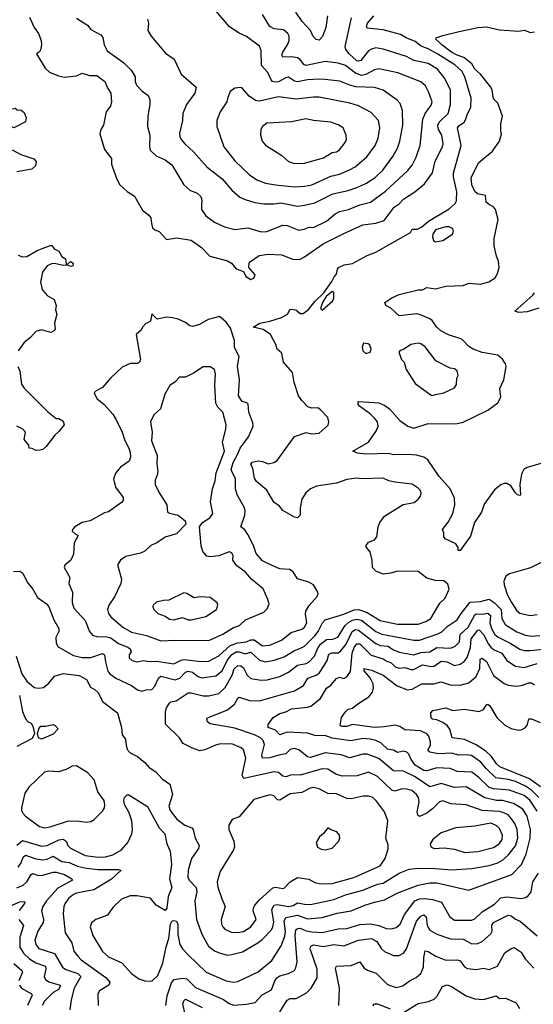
# Model space of a CAD drawing. Extents: x 1921360 to 2014538, y 768294 to 907744.
# Tile 190 of 256: x 1962325 to 1965858, y 822323 to 829089. Entities that reach past the tile are written whole.
import ezdxf

# ---------------------------------------------------------------- set-up
doc = ezdxf.new("R2010")
doc.units = 0

msp = doc.modelspace()

# ---------------------------------------------------------------- linework, layer by layer
at = {"layer": '0CON10XD'}
for points in [[(1964235, 827808.2), (1964285, 827814.1), (1964355, 827830.9), (1964478, 827892), (1964585, 827914.7), (1964644.3, 827935.7), (1964705, 827963.2), (1964769.1, 828005), (1964822.7, 828055), (1964891.5, 828148.5), (1964922.7, 828205), (1964938.8, 828255), (1964960.8, 828365), (1964958.8, 828465), (1964942.9, 828512.9), (1964921.4, 828535), (1964824.2, 828605), (1964765, 828623.9), (1964637.1, 828627.1), (1964595, 828638), (1964527.4, 828667.4), (1964422.9, 828677.1), (1964385, 828680.7), (1964305, 828675.3), (1964235, 828661.3), (1964215, 828665.4), (1964175, 828692.7), (1964155, 828688.8), (1964105, 828660.9), (1964085, 828658.4), (1964064.4, 828665), (1964053.8, 828675), (1964030.8, 828725), (1963988.6, 828775), (1963986.2, 828876.2), (1963975, 828905.8), (1963885, 828972.9), (1963835.6, 828995.6), (1963768.9, 829038.9), (1963649.8, 829179.8)], [(1962283.2, 825296.8), (1962325, 825299.2), (1962346.5, 825285), (1962375.4, 825225), (1962415.6, 825175), (1962447.4, 825117.4), (1962508.9, 825075), (1962524.6, 825055), (1962560.9, 824965), (1962594.5, 824905), (1962593.3, 824885), (1962573.4, 824843.4), (1962575.5, 824805), (1962589.2, 824779.2), (1962695, 824720.6), (1962755, 824706.8), (1962815, 824705.2), (1962895, 824734.5), (1962907.3, 824725), (1962916.1, 824676.1), (1962932.1, 824612.1), (1962944.3, 824595), (1962987.5, 824565), (1963095, 824514.4), (1963135, 824484.3), (1963165, 824475.6), (1963195, 824484.3), (1963235, 824485.7), (1963255, 824509.2), (1963279.1, 824565), (1963295, 824577.3), (1963395, 824551.9), (1963426.1, 824563.9), (1963465, 824606.6), (1963485, 824612), (1963513.5, 824605), (1963547.2, 824577.2), (1963575, 824567.1), (1963675, 824581.4), (1963716.9, 824615), (1963751.5, 824685), (1963784, 824726), (1963815, 824745.7), (1963835, 824746.1), (1963875, 824732.3), (1963915, 824743.9), (1963975, 824686.8), (1964015, 824676.6), (1964075, 824686.9), (1964145, 824710), (1964215, 824753.9), (1964251.8, 824768.2), (1964285, 824783.9), (1964355.8, 824855), (1964377.5, 824885), (1964406.7, 824945), (1964425, 824964.6), (1964554.1, 825004.1), (1964625, 825034.4), (1964655, 825036.1), (1964715.2, 825015.2), (1964805, 824959.7), (1964922.5, 824935), (1965065, 824935.3), (1965117.4, 824952.6), (1965152.5, 824975), (1965215, 825078.8), (1965251.2, 825115), (1965278, 825175), (1965270.5, 825210.5), (1965241.9, 825231.9), (1965185.5, 825235.5), (1965125, 825252.5), (1965065, 825296.9), (1964925, 825300), (1964875, 825285.5), (1964825, 825279.4), (1964775, 825300), (1964751.5, 825325), (1964748.6, 825375), (1964735, 825432.5), (1964708, 825465), (1964708, 825475), (1964725, 825498), (1964765, 825515.7), (1964781.9, 825535), (1964791.1, 825605), (1964801.4, 825635), (1964835, 825676.7), (1964962.4, 825757.6), (1965038.3, 825771.7), (1965066.4, 825793.6), (1965082.5, 825815), (1965087.1, 825835), (1965080, 825855), (1965065, 825870), (1965025, 825897.5), (1964905, 825910), (1964865, 825919.4), (1964825, 825937.7), (1964675, 825933.2), (1964645, 825938.2), (1964575, 825930), (1964505, 825903.8), (1964367.6, 825882.4), (1964324.4, 825865), (1964293, 825837), (1964265.9, 825794.1), (1964254.5, 825734.5), (1964253.8, 825685), (1964235, 825666.2), (1964215, 825670), (1964135, 825716.2), (1964112, 825745), (1964073.8, 825773.8), (1964024.2, 825855), (1963952.9, 825915), (1963939.3, 825939.3), (1963927.8, 826005), (1963916, 826035), (1963925, 826047.5), (1963965, 826057.9), (1963995, 826054.1), (1964035, 826038), (1964074.2, 826045), (1964095, 826060.6), (1964215, 826225.7), (1964295, 826251.4), (1964335, 826244.2), (1964385, 826247.5), (1964447.3, 826302.7), (1964452, 826325), (1964444, 826355), (1964395, 826408.6), (1964375, 826421.1), (1964335, 826419.2), (1964307.9, 826427.9), (1964265, 826471.4), (1964243.3, 826503.3), (1964212.3, 826595), (1964202.5, 826665), (1964138.8, 826735), (1964127.7, 826797.7), (1964095.9, 826825.9), (1964087.8, 826857.8), (1964050.6, 826925), (1963999.7, 826959.7), (1963930, 826975), (1963975.9, 827004.1), (1964045, 827016.2), (1964125, 827042), (1964167.5, 827065), (1964185, 827100), (1964225, 827094), (1964255, 827068.8), (1964275, 827070), (1964312.2, 827097.8), (1964357.5, 827155), (1964417.8, 827212.2), (1964470.9, 827289.1), (1964487, 827323), (1964505, 827340), (1964510, 827375), (1964517.5, 827385), (1964557.5, 827405), (1964615, 827414.2), (1964715, 827468), (1964775, 827491.2), (1964875, 827548), (1965013, 827627), (1965025, 827650), (1965061.7, 827648.3), (1965090, 827665), (1965136.2, 827705), (1965279.8, 827790.2), (1965319.1, 827825), (1965330, 827845), (1965331.8, 827905), (1965308.2, 828008.2), (1965308.1, 828035), (1965362.1, 828225), (1965337.2, 828345), (1965345, 828358.4), (1965381.2, 828385), (1965394, 828405), (1965401.8, 828438.2), (1965427.5, 828485), (1965429.2, 828549.2), (1965386.3, 828695), (1965365.9, 828735), (1965318.3, 828778.3), (1965201.2, 828851.2), (1965135, 828889), (1965085.8, 828905.8), (1965045, 828938.9), (1964983.4, 828963.4), (1964945, 828988.1), (1964825, 829018.3), (1964715, 829031.4), (1964709.5, 829045), (1964717.3, 829065), (1964761.1, 829115)], [(1963985, 827630.4), (1964025, 827633.9), (1964135, 827677.9), (1964165, 827674.5), (1964245, 827641.8), (1964281.7, 827648.3), (1964315, 827663.3), (1964345, 827660.5), (1964435, 827703.8), (1964495.7, 827754.3), (1964525, 827770.7), (1964585.7, 827784.3), (1964665, 827817.2), (1964737.1, 827835), (1964840.3, 827909.7), (1964995, 828051.5), (1965025, 828090), (1965052.4, 828145), (1965078.7, 828225), (1965097.2, 828405), (1965115, 828444.4), (1965155, 828501.9), (1965162.1, 828525), (1965138.9, 828588.9), (1965115.6, 828635), (1965085, 828661.1), (1964925, 828723.8), (1964795, 828750.3), (1964765, 828744), (1964705, 828711.1), (1964675, 828706), (1964635, 828721.6), (1964565, 828774.1), (1964515, 828790.3), (1964425, 828801.2), (1964294.7, 828774.7), (1964280.4, 828780.4), (1964254.7, 828814.7), (1964236.4, 828826.4), (1964195, 828834.3), (1964135, 828831.9), (1964128.5, 828845), (1964133.9, 828865), (1964167.3, 828915), (1964178.2, 828945), (1964177.7, 828975), (1964169.1, 828995), (1964139.7, 829019.7), (1964075, 829026.6), (1964045, 829041.2), (1963994.7, 829124.7)], [(1964442.9, 829115), (1964429.7, 829035), (1964407.8, 828972.2), (1964385, 828947.5), (1964365, 828952.9), (1964343.7, 828973.7), (1964324.6, 829014.6), (1964266.8, 829076.8), (1964225, 829140.8)], [(1962393.6, 829105), (1962424.7, 829034.7), (1962454.2, 828995), (1962473.6, 828946.4), (1962475.8, 828915), (1962468.8, 828881.2), (1962461.7, 828868.3), (1962440, 828855), (1962499.2, 828755), (1962529.3, 828729.3), (1962592.6, 828702.6), (1962634.4, 828694.4), (1962715, 828701.9), (1962755, 828722.2), (1962805.6, 828705.6), (1962855, 828705.8), (1962910, 828665), (1962931.9, 828615), (1962952.5, 828585), (1962955.6, 828525), (1962949.2, 828495), (1962920.6, 828455), (1962902, 828365), (1962884, 828335), (1962875.8, 828305), (1962907.7, 828197.7), (1962956.2, 828135), (1962956.1, 828096.1), (1962962.5, 828075), (1962993.4, 827993.4), (1963015, 827953.8), (1963065, 827908.8), (1963115, 827876.7), (1963169.7, 827779.7), (1963213.8, 827745), (1963227, 827727), (1963232, 827688), (1963238.8, 827658.8), (1963255, 827644), (1963285, 827633.8), (1963335, 827578.8), (1963405, 827590.8), (1963505, 827573.8), (1963575, 827523.3), (1963633, 827463), (1963755, 827432), (1963781.2, 827415), (1963815, 827376.7), (1963865, 827357.5), (1963881.2, 827325), (1963915, 827304.2)], [(1962715, 829100), (1962791.3, 829051.3), (1962815, 829022), (1962883.8, 828985), (1962896.9, 828966.9), (1962905.6, 828915), (1962926.9, 828875), (1963042, 828792), (1963091.9, 828741.9), (1963119.5, 828695), (1963118.9, 828665), (1963127.9, 828637.9), (1963165, 828600.8), (1963208.7, 828568.7), (1963220.3, 828540.3), (1963221.1, 828505), (1963205.6, 828425), (1963204.4, 828355), (1963219.4, 828295), (1963216.9, 828215), (1963222.6, 828192.6), (1963263.3, 828153.3), (1963325, 828126.4), (1963372.1, 828092.1), (1963455, 827953.8), (1963495, 827917.1), (1963545, 827896.9), (1963570.8, 827875), (1963578.7, 827848.7), (1963575.6, 827815), (1963575.5, 827785), (1963605, 827740.4), (1963665, 827698.5), (1963734.3, 827664.3), (1963805, 827646), (1963895, 827659.6), (1963985, 827630.4)], [(1963203.2, 829093.2), (1963210.8, 829065), (1963206.2, 829015), (1963230, 828975), (1963327.9, 828857.9), (1963387.9, 828817.9), (1963436, 828715), (1963539.2, 828625), (1963530, 828585), (1963473.1, 828505), (1963448.1, 828445), (1963444.3, 828395.7), (1963423.8, 828306.2), (1963425.5, 828285), (1963435.4, 828265.4), (1963460, 828235), (1963520.9, 828180.9), (1963614.4, 828075), (1963716.7, 827995), (1963785, 827917.5), (1963839.3, 827869.3), (1963875, 827852.2), (1963943.1, 827833.1), (1964004, 827824), (1964075, 827823.3), (1964120.2, 827830.2), (1964235, 827808.2)], [(1963915, 827304.2), (1963935, 827313.3), (1963943.8, 827335), (1963900, 827385), (1963903.3, 827415), (1963912.7, 827427.3), (1963972.4, 827467.6), (1964035, 827478.5), (1964127.3, 827472.7), (1964202.4, 827442.4), (1964248.9, 827441.1), (1964285, 827458.5), (1964411.7, 827548.3), (1964555, 827620.4), (1964685, 827679.1), (1964775, 827691.2), (1964831.1, 827708.9), (1964899.8, 827800.2), (1964935, 827824.5), (1964964.5, 827855), (1965043.9, 827906.1), (1965108.8, 827961.2), (1965163.2, 828036.8), (1965183.2, 828116.8), (1965233.4, 828215), (1965237.5, 828235), (1965228.9, 828295), (1965205.3, 828335), (1965201.6, 828365), (1965210.8, 828385), (1965271.1, 828445), (1965288, 828505), (1965287.5, 828605), (1965249.6, 828685), (1965198.8, 828748.8), (1965135, 828788.2), (1965035, 828809.1), (1964986.2, 828836.2), (1964825, 828886.2), (1964775, 828894.6), (1964745, 828887.3), (1964724.6, 828875), (1964670.9, 828809.1), (1964656.4, 828803.6), (1964645, 828806.9), (1964590.2, 828855), (1964569.2, 828885), (1964564, 828905), (1964608.3, 829101.7)], [(1965925, 826043.5), (1965815, 826012.9), (1965793, 825997), (1965776.9, 825965), (1965766, 825895), (1965770, 825825), (1965765, 825820), (1965750, 825825), (1965735, 825837.5), (1965703.8, 825885), (1965675, 825902.5), (1965655, 825902), (1965635, 825892.5), (1965591.3, 825858.7), (1965520.7, 825759.3), (1965501.8, 825705), (1965452.7, 825635), (1965425, 825540), (1965355, 825442.5), (1965341.7, 825441.7), (1965341.7, 825461.7), (1965325, 825487.5), (1965252.3, 825522.3), (1965243.3, 825535), (1965243, 825563), (1965233.3, 825585), (1965272.9, 825637.1), (1965304, 825695), (1965318, 825755), (1965315, 825800), (1965286.2, 825865), (1965210.2, 825950.2), (1965133.1, 826065), (1965105, 826082.9), (1965055, 826096), (1964995, 826101.3), (1964895, 826098.9), (1964865, 826108.9), (1964705, 826103.1), (1964649.2, 826110.8), (1964617.5, 826125), (1964724.2, 826185), (1964780, 826265), (1964790.6, 826295), (1964785.6, 826325), (1964768.6, 826348.6), (1964737.9, 826377.9), (1964662.4, 826432.4), (1964652, 826445), (1964653.3, 826465), (1964762.4, 826457.6), (1964795, 826455.6), (1964837.6, 826437.6), (1964869.2, 826415), (1964940, 826335), (1964994.4, 826295), (1965035, 826282.1), (1965135, 826314.5), (1965322.2, 826312.2), (1965375, 826323.6), (1965544.2, 826405), (1965614.2, 826455), (1965634.2, 826495), (1965628.1, 826555), (1965655.6, 826614.4), (1965670.8, 826705), (1965665.8, 826725), (1965645, 826756.7), (1965614.2, 826784.2), (1965505, 826801.2), (1965445, 826825.3), (1965414, 826844), (1965365, 826893.1), (1965275, 826922.4), (1965221.6, 826951.6), (1965195, 826975.6), (1965162, 827022), (1965145, 827034), (1965081.9, 827061.9), (1965056.6, 827066.6), (1964935, 827054.5), (1964877.5, 827107.5), (1964844.4, 827125), (1964837.5, 827145), (1964885, 827178), (1964935, 827200.8), (1965065, 827232.5), (1965095, 827232.5), (1965125, 827247.5), (1965185, 827240), (1965255, 827256.7), (1965375, 827261.9), (1965415, 827277.5), (1965495, 827271.1), (1965552.1, 827287.9), (1965594.3, 827315), (1965611.1, 827345), (1965622.5, 827385), (1965619.1, 827429.1), (1965604, 827465), (1965588.1, 827535), (1965589.4, 827585), (1965616.3, 827716.3), (1965598, 827785), (1965583, 827803), (1965557, 827817), (1965534, 827835), (1965529.7, 827879.7), (1965472.9, 827892.9), (1965455, 827908.6), (1965434.6, 827955), (1965429.6, 828005), (1965483.3, 828106.7), (1965577.5, 828185), (1965625.7, 828254.3), (1965640, 828305), (1965633.3, 828325), (1965634.1, 828374.1), (1965646.9, 828425), (1965614.7, 828514.7), (1965584.6, 828545), (1965575.4, 828605), (1965565.3, 828625.3), (1965494.3, 828714.3), (1965455, 828748.7), (1965435, 828785.6), (1965380, 828830), (1965334.4, 828845), (1965295, 828866.5), (1965228.2, 828915), (1965187.5, 828955), (1965190, 828965), (1965235, 828980), (1965347.9, 829007.9), (1965475, 829035.2), (1965535, 829039.1), (1965625, 829020), (1965755, 829010.4), (1965796.3, 829016.3), (1965835, 829001.4), (1965865, 829005.8)], [(1964215, 827941.2), (1964285, 827944.4), (1964335, 827954.5), (1964465, 828013.3), (1964525, 828028.4), (1964592.9, 828057.1), (1964632, 828078), (1964713.1, 828146.9), (1964770, 828225), (1964790.4, 828275), (1964801.8, 828345), (1964792.7, 828395), (1964741.7, 828451.7), (1964655, 828498), (1964595.2, 828515.2), (1964385, 828555.4), (1964345, 828556.8), (1964227.1, 828542.9), (1964105, 828558.1), (1963975, 828527.8), (1963946.2, 828533.8), (1963903.5, 828563.5), (1963857, 828617), (1963845, 828623.3), (1963805, 828618.8), (1963773.3, 828595), (1963755.8, 828555), (1963750.8, 828525), (1963702.9, 828455), (1963680, 828395), (1963680, 828355), (1963728.1, 828215), (1963805, 828120), (1963905, 828021.8), (1963955, 827987.7), (1964016.5, 827966.5), (1964085, 827953.5), (1964215, 827941.2)], [(1962285, 828346.7), (1962255, 828358.8), (1962225, 828361.2), (1962191.7, 828391.7), (1962180, 828415), (1962180, 828435), (1962205, 828483.3), (1962215, 828487.5), (1962255, 828472.5), (1962295, 828480), (1962308.3, 828468.3), (1962335, 828467.5), (1962355, 828450), (1962370, 828415), (1962365, 828387.5), (1962295, 828350), (1962285, 828346.7)], [(1964215, 828101.1), (1964285, 828103.8), (1964415, 828139.1), (1964475, 828175.6), (1964505, 828181.9), (1964525, 828194.3), (1964564.3, 828245), (1964572.9, 828265), (1964570.8, 828295), (1964548.8, 828345), (1964515.4, 828365.4), (1964465, 828384.3), (1964345, 828396.9), (1964295, 828408.5), (1964195, 828387.5), (1964025, 828377.1), (1963995.7, 828354.3), (1963984.2, 828335), (1963980.8, 828295), (1963993.2, 828253.2), (1964015, 828226.2), (1964127.5, 828155), (1964173.4, 828113.4), (1964215, 828101.1)], [(1962272.5, 828195), (1962332.3, 828162.3), (1962423, 828133), (1962437.5, 828115), (1962433.3, 828085), (1962409.3, 828060.7), (1962305, 828043.1)], [(1965185, 827563.3), (1965235, 827570.8), (1965302, 827615), (1965308.8, 827635), (1965302.5, 827655), (1965280, 827665), (1965255, 827665.6), (1965185.9, 827644.1), (1965166.7, 827615), (1965164.2, 827595.8), (1965171.7, 827571.7), (1965185, 827563.3)], [(1962315, 827470), (1962345, 827459.2), (1962375, 827462.5), (1962445, 827502.5), (1962535, 827536.7), (1962546.1, 827536.1), (1962562.5, 827515), (1962595, 827497.5), (1962615, 827462.5), (1962640, 827445), (1962645, 827410), (1962655, 827410), (1962675, 827427.5), (1962692.5, 827415), (1962691.7, 827398.3), (1962676.4, 827393.6), (1962655, 827402.5), (1962625, 827400), (1962565, 827412.5), (1962545, 827410.8), (1962515, 827397.5), (1962481.4, 827355), (1962467.1, 827285), (1962480, 827235), (1962514.4, 827194.4), (1962562.5, 827165), (1962576.7, 827125), (1962572, 827095), (1962580.8, 827065), (1962563.9, 827003.9), (1962570, 826965), (1962565, 826953.3), (1962539.5, 826940.5), (1962475, 826958), (1962435, 826946.2), (1962398.8, 826905), (1962355, 826870), (1962315.6, 826814.4)], [(1964405, 827093.3), (1964475.7, 827154.3), (1964485.7, 827175), (1964485, 827217.5), (1964475, 827220), (1964432.7, 827187.3), (1964408, 827145), (1964393.3, 827105), (1964405, 827093.3)], [(1965895, 827106.5), (1965815, 827080.9), (1965757.3, 827077.3), (1965730, 827085), (1965855, 827196.2), (1965865, 827211.2)], [(1963385, 824662.2), (1963435, 824688.9), (1963455, 824693.1), (1963575, 824678.4), (1963625, 824682.2), (1963695, 824717.2), (1963771.6, 824788.4), (1963825, 824806.8), (1963885, 824814.8), (1963915, 824827.2), (1963936.8, 824826.8), (1963995, 824785.8), (1964045, 824790), (1964125.6, 824824.4), (1964191.4, 824878.6), (1964265, 824900), (1964285, 824913.8), (1964299.4, 824945), (1964291.1, 825005), (1964293.9, 825025), (1964315, 825063.1), (1964370, 825125), (1964378.8, 825145), (1964376.7, 825155), (1964346.1, 825206.1), (1964313.8, 825225), (1964235, 825246.2), (1964205, 825293.8), (1964181.2, 825311.2), (1964115, 825314.4), (1964045, 825346.2), (1963995, 825371.1), (1963950.9, 825420.8), (1963933.9, 825475), (1963895, 825552.5), (1963872.7, 825582.7), (1963846.7, 825605), (1963872.8, 825685), (1963876.4, 825716.4), (1963869.4, 825739.4), (1963820.7, 825825), (1963810, 825865), (1963808.8, 825935), (1963780, 825995), (1963793, 826047.1), (1963826.5, 826105), (1963840.5, 826145), (1963898.5, 826221.5), (1963931.5, 826295), (1963928.9, 826318.9), (1963901.7, 826391.7), (1963896.3, 826446.3), (1963886.4, 826456.4), (1963855, 826465.8), (1963830.5, 826505), (1963836.2, 826613.8), (1963822.6, 826707.4), (1963834.6, 826775), (1963803.4, 826836.6), (1963802.9, 826885), (1963775, 826969.4), (1963745, 827011.4), (1963698.8, 827048.8), (1963621.7, 827028.3), (1963562, 826995), (1963515, 826981.1), (1963494.2, 826985), (1963465, 827008), (1963415, 827031.2), (1963375, 827040), (1963336.1, 827043.9), (1963271.2, 827031.2), (1963235, 827066.7), (1963225, 827016.7), (1963191.3, 826998.7), (1963168.8, 826975), (1963160, 826955), (1963126.7, 826925), (1963155.6, 826755), (1963150, 826735), (1963135, 826725.8), (1963085, 826725.6), (1963029.8, 826700.2), (1962948.8, 826625), (1962895, 826561.2), (1962850.3, 826539.7), (1962837.5, 826525), (1962855, 826485.8), (1962905.4, 826445.4), (1962965, 826377.1), (1962985.8, 826344.2), (1963029.1, 826255), (1963047.7, 826197.7), (1963076.9, 826145), (1963084.6, 826115.4), (1963086.4, 826083.6), (1963079.2, 826055), (1963018, 826015), (1962985.8, 825974.2), (1962970.8, 825935), (1962985, 825876.7), (1963036, 825805), (1963036.2, 825785), (1963025, 825771.2), (1962935, 825708), (1962908.8, 825701.2), (1962810, 825645), (1962755.4, 825634.6), (1962703.8, 825605), (1962687.5, 825585), (1962686.7, 825575), (1962705.8, 825555.8), (1962727.5, 825545), (1962700, 825495), (1962694.3, 825415.7), (1962676.7, 825375), (1962635, 825340), (1962630, 825325), (1962670.8, 825255), (1962662.9, 825215), (1962688.1, 825155), (1962687.1, 825085), (1962698.1, 825045), (1962775, 824960), (1962805.6, 824885), (1962825, 824860.6), (1962855, 824850), (1962925, 824848.2), (1962951.7, 824841.7), (1963005, 824803.3), (1963068, 824778), (1963085.6, 824765), (1963091.1, 824745), (1963078.1, 824725), (1963077.1, 824705), (1963098.8, 824685), (1963135, 824676.4), (1963175, 824684.6), (1963215, 824678.2), (1963265, 824680), (1963385, 824662.2)], [(1964705, 826796), (1964735, 826803.3), (1964742.5, 826825), (1964733, 826853), (1964722.5, 826862.5), (1964690, 826865), (1964681.2, 826838.8), (1964685, 826813.3), (1964705, 826796)], [(1965165, 826506), (1965185, 826513.8), (1965242.5, 826525), (1965315, 826560), (1965328.3, 826581.7), (1965332, 826625), (1965340, 826645), (1965334, 826675), (1965315, 826689.2), (1965285, 826693.8), (1965186.2, 826745), (1965115, 826841.2), (1965085, 826862), (1965065, 826866.2), (1965015, 826856), (1964965, 826822.5), (1964942.5, 826815), (1964933.3, 826805), (1964951.2, 826755), (1964968.8, 826735), (1964982.5, 826685), (1965045, 826590), (1965155, 826509.2), (1965165, 826506)], [(1962312, 826705), (1962326.1, 826673.9), (1962338.6, 826585), (1962355, 826558), (1962519.2, 826395), (1962575, 826348.8), (1962595, 826347.5), (1962625, 826330), (1962631.2, 826305), (1962595, 826260), (1962565.7, 826234.3), (1962506.7, 826155), (1962483.6, 826136.4), (1962465, 826131.2), (1962435, 826127.5), (1962411.7, 826141.7), (1962390, 826145), (1962387.5, 826165), (1962356.7, 826205), (1962366.2, 826255), (1962346.7, 826275), (1962305, 826296.2)], [(1963295, 824820.4), (1963396, 824826), (1963625, 824824.2), (1963723.1, 824866.9), (1963795, 824911.5), (1963835.8, 824925), (1963878, 824965), (1964005, 825018), (1964028.3, 825041.7), (1964040, 825075), (1964032.9, 825105), (1963998.7, 825178.7), (1963921.3, 825241.3), (1963875.8, 825295.8), (1963818.9, 825335), (1963791.9, 825375), (1963794.2, 825405), (1963785, 825426), (1963765, 825432), (1963695.6, 825404.4), (1963635, 825396.9), (1963612.9, 825402.9), (1963584.3, 825435), (1963573.3, 825473.3), (1963561.2, 825605), (1963582, 825635), (1963633.8, 825665), (1963653.3, 825695), (1963637.3, 825775), (1963651.6, 825865), (1963670.6, 825919.4), (1963675.8, 825975), (1963734.3, 826124.3), (1963719.4, 826185), (1963743.7, 826275), (1963744.2, 826304.2), (1963722.4, 826392.4), (1963687, 826427), (1963674.6, 826454.6), (1963666.5, 826575), (1963672.9, 826655), (1963664.2, 826685), (1963635, 826704.2), (1963585.9, 826704.1), (1963519.7, 826660.3), (1963465, 826633.3), (1963425, 826633.3), (1963395, 826600), (1963358.8, 826575), (1963324, 826515), (1963292.5, 826415), (1963247.4, 826372.6), (1963225.7, 826325), (1963235.6, 826254.4), (1963231.4, 826195), (1963270.6, 826095), (1963268.2, 826038.2), (1963275.4, 825984.6), (1963271.7, 825958.3), (1963256.9, 825925), (1963256.7, 825895), (1963281.4, 825841.4), (1963338.1, 825755), (1963341.4, 825705), (1963355, 825696.9), (1963414.4, 825684.4), (1963463.3, 825645), (1963467.3, 825622.7), (1963404.4, 825555.6), (1963325, 825533.3), (1963268.8, 825495), (1963226.2, 825475), (1963185, 825437.5), (1963155, 825422.9), (1963055, 825399.4), (1963018.8, 825375), (1963000, 825345), (1963000, 825335), (1963024.3, 825245), (1963021.1, 825215), (1962977.6, 825122.4), (1962937.5, 825065), (1962928.8, 825035), (1962935, 825008), (1962951.5, 824985), (1963035.2, 824915.2), (1963095, 824880.8), (1963196.9, 824856.9), (1963295, 824820.4)], [(1966005.3, 825404.7), (1965837.7, 825322.3), (1965695, 825282.2), (1965669.2, 825265), (1965655, 825230), (1965658, 825205), (1965681.1, 825135), (1965705, 825088.6), (1965745, 825027.1), (1965765, 825011.1), (1965835, 824995.6), (1965885, 825001.1)], [(1963385, 824964.5), (1963445, 824982.2), (1963485, 824965.5), (1963505, 824964.6), (1963605, 824987.5), (1963679.4, 825035), (1963688.9, 825065), (1963682.4, 825082.4), (1963635, 825119.2), (1963566.8, 825123.2), (1963525, 825116.7), (1963475, 825146.2), (1963455, 825150), (1963350.5, 825099.5), (1963315, 825098), (1963265, 825085.8), (1963243.3, 825065), (1963240, 825055), (1963248.8, 825035), (1963275, 825008.6), (1963325, 824990), (1963355, 824970), (1963385, 824964.5)], [(1963785, 822664.4), (1963857.2, 822682.8), (1963963.2, 822746.8), (1963991.9, 822768.1), (1964056.6, 822835), (1964067.1, 822855), (1964072.8, 822887.2), (1964060.4, 822975), (1964075, 823005.3), (1964095, 823009.3), (1964175, 822995.6), (1964205, 823003.1), (1964235, 823021.4), (1964285, 823010.8), (1964325, 823010), (1964485, 823044.1), (1964565, 823074.7), (1964685, 823106.6), (1964785, 823149.2), (1964825, 823156.5), (1964935, 823223.3), (1965005, 823251.3), (1965065, 823259.7), (1965182.8, 823257.2), (1965295, 823247.9), (1965435, 823255.3), (1965555, 823276.3), (1965613.8, 823296.2), (1965646.2, 823313.8), (1965685, 823347.8), (1965735, 823412.7), (1965750.5, 823465), (1965746.4, 823525), (1965730.6, 823565), (1965708.8, 823598.8), (1965684.1, 823624.1), (1965655, 823639.3), (1965625, 823647), (1965505, 823655.7), (1965395, 823694.6), (1965291.4, 823701.4), (1965235, 823721.8), (1965211.4, 823715), (1965164.7, 823665.3), (1965125, 823635.5), (1965074.4, 823614.4), (1965063.6, 823623.6), (1965058.5, 823645), (1965073.5, 823715), (1965067.2, 823745), (1965055.2, 823765.2), (1965021.7, 823791.7), (1964985, 823802.4), (1964955, 823803.4), (1964905, 823788.9), (1964885, 823793.9), (1964785, 823888.2), (1964725, 823917.7), (1964645.8, 823894.2), (1964545, 823890.9), (1964505, 823902.1), (1964445, 823938.4), (1964405, 823942.1), (1964255, 823898.8), (1964195, 823900.4), (1964155, 823885.4), (1964135, 823890), (1964105, 823916.2), (1964075, 823921.1), (1963867.5, 823875), (1963854.5, 823895), (1963879.4, 824015), (1963865, 824071.4), (1963849.2, 824085), (1963785, 824113.1), (1963698.2, 824111.8), (1963671.2, 824105), (1963599.3, 824070.7), (1963565, 824065.4), (1963512.7, 824082.7), (1963450, 824115), (1963424, 824155), (1963327.8, 824247.8), (1963328.2, 824335), (1963335, 824360.8), (1963355, 824393.1), (1963365, 824401.1), (1963400.5, 824409.5), (1963485, 824463.8), (1963505, 824464.5), (1963587.6, 824442.4), (1963625, 824442.7), (1963695, 824460), (1963739.2, 824500.8), (1963785.9, 824584.1), (1963800.8, 824629.2), (1963825, 824652.1), (1963845, 824648), (1963864.2, 824634.2), (1963890.7, 824585), (1963915, 824561.8), (1963985, 824550.9), (1964026.2, 824553.8), (1964115, 824575.9), (1964174.4, 824605.6), (1964235.6, 824654.4), (1964294.8, 824665.2), (1964315, 824675.9), (1964352.7, 824715), (1964373.1, 824766.9), (1964393.1, 824796.9), (1964435, 824830.5), (1964478.3, 824831.7), (1964512.1, 824845), (1964563.4, 824926.6), (1964589.9, 824950.1), (1964615, 824962.8), (1964645, 824969.3), (1964675, 824962.5), (1964775, 824884), (1964815, 824865.9), (1965035, 824824.3), (1965075, 824825.3), (1965202, 824868), (1965227.9, 824882.1), (1965265, 824918.4), (1965333.3, 824965), (1965360.5, 825009.5), (1965424.5, 825085.5), (1965495, 825090.3), (1965555, 825106.1), (1965587.5, 825085), (1965635.7, 825035.7), (1965641.6, 824975), (1965665, 824933.8), (1965745, 824883.1), (1965805, 824859.5), (1965845, 824853.9), (1965903.6, 824856.4)], [(1964419.6, 824650.4), (1964439.5, 824685), (1964450.4, 824729.6), (1964471.2, 824738.8), (1964515, 824739.2), (1964535, 824752.2), (1964571.3, 824798.7), (1964612.9, 824885), (1964635, 824899), (1964655.1, 824895.1), (1964775, 824801.7), (1964805, 824789.4), (1964856.9, 824785), (1964895, 824759.1), (1964935, 824743.4), (1965035, 824724.8), (1965085, 824740.7), (1965145, 824744.7), (1965195, 824774), (1965285, 824770.3), (1965318.6, 824781.4), (1965349.1, 824815), (1965354.7, 824865), (1965409.6, 824915), (1965455, 824999.4), (1965465, 825005.2), (1965505, 825004), (1965545, 825011.9), (1965562.4, 824995), (1965558.7, 824945), (1965569.3, 824905), (1965593.8, 824865), (1965615, 824845.3), (1965703.1, 824803.1), (1965765, 824762.5), (1965794.3, 824754.3), (1965835, 824754.2), (1965925, 824763.3)], [(1965885, 823650.4), (1965834.9, 823724.9), (1965795, 823757), (1965695, 823795.2), (1965585, 823803), (1965555, 823812.3), (1965482.4, 823882.4), (1965435, 823917.6), (1965335, 823921.9), (1965285, 823942.5), (1965195, 823947.9), (1965125, 823927.1), (1965105, 823929), (1965045, 823966.5), (1965018.4, 824005), (1965002.5, 824042.5), (1964986.7, 824056.7), (1964965, 824062.9), (1964924, 824054), (1964895, 824069.5), (1964855, 824076.4), (1964808.8, 824118.8), (1964775.2, 824135.2), (1964735, 824146), (1964685, 824150), (1964603.8, 824133.8), (1964475, 824151.3), (1964430.9, 824169.1), (1964355, 824169.2), (1964307.2, 824187.2), (1964165, 824193.8), (1964115, 824174.3), (1964085, 824206.4), (1964034.2, 824225), (1964033.3, 824245), (1964069.2, 824295), (1964115, 824321.2), (1964155, 824331.8), (1964195, 824353.2), (1964305, 824363.9), (1964327.6, 824372.4), (1964393.1, 824425), (1964435.3, 824494.7), (1964465, 824515.5), (1964505, 824562.5), (1964525, 824570), (1964555, 824562.9), (1964575, 824574.3), (1964601, 824609), (1964611.5, 824735), (1964626, 824775), (1964645, 824799.7), (1964665, 824799.3), (1964742.3, 824722.3), (1964825, 824698.1), (1964845, 824683.3), (1964880.7, 824670.7), (1964907, 824643), (1964935, 824632.2), (1964975, 824637.2), (1965015, 824623.1), (1965033.5, 824623.5), (1965095, 824655.3), (1965155, 824644.7), (1965175, 824647.4), (1965225, 824682.2), (1965265, 824676.3), (1965315, 824651.3), (1965355, 824661.5), (1965381, 824679), (1965403.5, 824706.5), (1965426.6, 824775), (1965430.2, 824835), (1965475, 824894), (1965485, 824897.3), (1965515.2, 824865), (1965548.7, 824798.7), (1965566.4, 824776.4), (1965588.8, 824758.8), (1965642.1, 824735), (1965675.2, 824685.2), (1965736.1, 824646.1), (1965795, 824638.6), (1965885, 824665.7)], [(1962299.8, 824715), (1962338.8, 824595), (1962375, 824543.5), (1962425, 824501.1), (1962455, 824494.5), (1962488.9, 824501.1), (1962525, 824529.2), (1962565, 824577.1), (1962623.1, 824596.9), (1962735, 824581.5), (1962785, 824554.2), (1962811.7, 824501.7), (1962844.1, 824484.1), (1962864.4, 824465), (1962895.8, 824405), (1962998, 824325), (1963024.4, 824225), (1963028.8, 824175), (1963053.8, 824145), (1963056.4, 824103.6), (1963063.8, 824075), (1963085, 824051.2), (1963135, 824026.2), (1963185, 823985.8), (1963215, 823950), (1963261.1, 823921.1), (1963305, 823872.9), (1963358, 823835), (1963376.7, 823765), (1963350.5, 823685), (1963359.1, 823655), (1963405, 823594.6), (1963460.6, 823555), (1963508, 823535), (1963518.6, 823525), (1963531.4, 823465), (1963560.6, 823415), (1963554.4, 823395), (1963507.3, 823325), (1963483.6, 823245), (1963481.1, 823195), (1963491.9, 823175), (1963540, 823125), (1963542.9, 823095), (1963530.4, 823035), (1963541.1, 822905), (1963576.8, 822805), (1963622.9, 822722.9), (1963665, 822690.5), (1963705, 822673.8), (1963755, 822660.6), (1963785, 822664.4)], [(1962305, 823417.8), (1962345, 823448.3), (1962475, 823410), (1962515, 823415.3), (1962595, 823453.9), (1962625, 823457.5), (1962644.4, 823445), (1962656.4, 823415), (1962675, 823396.9), (1962775, 823345.3), (1962865, 823334.3), (1962915, 823337.1), (1962965, 823350), (1963026.3, 823383.7), (1963068.7, 823435), (1963095.9, 823495), (1963101.6, 823525), (1963095.5, 823585), (1963078.1, 823638.1), (1963045, 823696.7), (1963041.1, 823725), (1963046.7, 823745), (1963065, 823762.5), (1963075, 823763.3), (1963205, 823683.1), (1963285.4, 823535), (1963322.7, 823495), (1963336.8, 823426.8), (1963360.9, 823375), (1963368.7, 823285), (1963354.5, 823184.5), (1963371.2, 823125), (1963346.2, 823065), (1963336.1, 822983.9), (1963325, 822967.5), (1963264, 823005), (1963225, 823053.3), (1963131.2, 823068.8), (1963085, 823068.9), (1963026.2, 823045), (1962965, 822989.2), (1962928, 822935), (1962848.8, 822905), (1962817.9, 822882.1), (1962810.6, 822855), (1962827.3, 822795), (1962894.3, 822685), (1962935, 822650), (1963027.5, 822607.5), (1963095, 822535.6), (1963145, 822499.2), (1963185, 822484.3), (1963235, 822483.1), (1963275, 822521.9), (1963309.8, 822605), (1963331.5, 822718.5), (1963350.5, 822775), (1963362, 822875), (1963373.6, 822896.4), (1963385, 822900), (1963402.5, 822895), (1963412, 822875), (1963412.1, 822802.1), (1963425.6, 822735), (1963444.7, 822704.7), (1963485, 822662.9), (1963606.9, 822545), (1963745, 822484.7), (1963794.6, 822475.4), (1963825, 822479.6), (1963965, 822545.4), (1964059.1, 822625), (1964123.3, 822725), (1964148.5, 822791.5), (1964152.6, 822825), (1964145.2, 822895), (1964155, 822920.6), (1964235, 822935.7), (1964305, 822910.5), (1964405, 822920.8), (1964509.5, 822950.5), (1964605, 822966.5), (1964698.6, 823005), (1964765.2, 823024.8), (1964835, 823042), (1964925, 823090), (1965065, 823142.4), (1965145, 823157.5), (1965195, 823158.4), (1965415, 823106.9), (1965709.4, 823215), (1965775.6, 823284.4), (1965809.7, 823355), (1965836, 823464), (1965838.1, 823525), (1965815.7, 823615), (1965785, 823663.2), (1965722, 823702), (1965645, 823723.1), (1965605, 823724), (1965525, 823742.2), (1965395, 823817.5), (1965315, 823814.1), (1965225, 823840.3), (1965145, 823816.7), (1965045, 823885.2), (1964965, 823926.1), (1964895, 823927.5), (1964795, 824011.6), (1964715, 824042.9), (1964685, 824041.6), (1964595, 824015.9), (1964537.3, 824037.3), (1964425, 824050.3), (1964325, 824019.3), (1964303.7, 824023.7), (1964245, 824072.2), (1964215, 824081.8), (1964185, 824073.8), (1964155, 824044.7), (1964106.9, 824035), (1964045, 824016.1), (1963995.4, 824015.4), (1963990.3, 824035), (1964008.3, 824108.3), (1964000.4, 824135), (1963980.5, 824155), (1963940, 824175), (1963805, 824220), (1963635, 824250), (1963616.2, 824265), (1963611.7, 824288.3), (1963755, 824347.1), (1963802.1, 824385), (1963825, 824427.1), (1963835, 824433.5), (1963905, 824410), (1963975, 824408.5), (1964215, 824478.2), (1964276.4, 824513.6), (1964306.9, 824565), (1964363.1, 824585), (1964385, 824599.1), (1964419.6, 824650.4)], [(1965896.5, 823745), (1965845, 823795.6), (1965805, 823823), (1965735, 823853.1), (1965685, 823867.7), (1965598.8, 823878.8), (1965533.4, 823943.4), (1965497.9, 823987.9), (1965431.8, 824031.8), (1965395, 824038.1), (1965345, 824035.8), (1965295, 824048), (1965205, 824043.8), (1965145.3, 824055.3), (1965134, 824064), (1965133.8, 824073.8), (1965149.7, 824105), (1965150.6, 824125), (1965140, 824165), (1965125, 824182.3), (1965082, 824202), (1964975, 824208.7), (1964938.8, 824231.2), (1964905, 824241.6), (1964835, 824229.3), (1964764.3, 824225.7), (1964615, 824246.9), (1964575, 824231.3), (1964542.3, 824232.3), (1964530, 824240), (1964539.2, 824295), (1964565, 824334), (1964585, 824350.8), (1964615, 824357.1), (1964651.1, 824388.9), (1964727.5, 824435), (1964752, 824468), (1964758.9, 824495), (1964756.7, 824525), (1964736.7, 824566.7), (1964694.4, 824615), (1964695, 824630), (1964745, 824619.4), (1964825, 824585.9), (1964921.5, 824511.5), (1964993.3, 824485), (1965025, 824487.7), (1965090, 824525), (1965174.6, 824525.4), (1965225, 824539.6), (1965285, 824518.9), (1965355, 824515.4), (1965415, 824533.1), (1965463.9, 824576.1), (1965489, 824631), (1965492.5, 824695), (1965505, 824702.5), (1965535, 824678.5), (1965585, 824583.5), (1965656.7, 824526.7), (1965685, 824515.5), (1965745, 824509.1), (1965784.7, 824515.3), (1965825, 824531.2), (1965845, 824531.5), (1965865, 824517.8)], [(1962324.8, 824445), (1962345.4, 824335), (1962365.6, 824285), (1962382.5, 824265), (1962405, 824254.3), (1962415.5, 824235), (1962426, 824185), (1962409.9, 824150.1), (1962304.5, 824095)], [(1965907, 823817), (1965831.8, 823871.8), (1965627.5, 823955), (1965605, 823975.3), (1965571.2, 824025), (1965532.1, 824062.1), (1965465, 824106.5), (1965385, 824142.4), (1965300, 824155), (1965284.3, 824214.3), (1965265, 824240), (1965235, 824260.6), (1965195, 824277.8), (1965165, 824282.2), (1965155, 824291.2), (1965153.3, 824325), (1965167, 824343), (1965255, 824360), (1965305, 824342), (1965382.3, 824352.3), (1965485, 824335.7), (1965515, 824348), (1965535, 824381.2), (1965545, 824385.8), (1965557.8, 824375), (1965606.9, 824295), (1965661.8, 824241.8), (1965705, 824217.5), (1965755, 824207.3), (1965775, 824208.2), (1965805, 824225.5), (1965818.8, 824245), (1965826, 824284), (1965845, 824284.3), (1965905, 824258.8)], [(1962475, 824144.7), (1962455.5, 824155), (1962446.5, 824185), (1962458.6, 824221.4), (1962471.2, 824235), (1962505, 824234.4), (1962555.9, 824245.9), (1962569.5, 824239.5), (1962590, 824215), (1962555, 824180), (1962475, 824144.7)], [(1962495, 823536.7), (1962535, 823542.9), (1962655, 823580.6), (1962715, 823583.9), (1962785, 823575.6), (1962815, 823579.4), (1962837.3, 823592.7), (1962895, 823650), (1962907.8, 823672.2), (1962911.5, 823695), (1962905, 823723.8), (1962862.5, 823782.5), (1962836.9, 823865), (1962793.4, 823913.4), (1962715, 823960.8), (1962685, 823959.2), (1962650.3, 823939.7), (1962595, 823920.4), (1962525, 823926.2), (1962495, 823919.4), (1962388.1, 823815), (1962361.1, 823775), (1962337, 823673), (1962337.5, 823655), (1962346.4, 823636.4), (1962365.9, 823615.9), (1962462.5, 823545), (1962495, 823536.7)], [(1963825, 822817.3), (1963865, 822823.8), (1963915.6, 822855), (1963951.1, 822905), (1963931.9, 822965), (1963932.5, 822985), (1963942.9, 823005), (1963975, 823042.2), (1964065.9, 823124.1), (1964085, 823128.8), (1964135, 823118.1), (1964145, 823121.4), (1964185, 823164.5), (1964236.5, 823193.5), (1964312.7, 823182.7), (1964355, 823160.6), (1964395, 823152.2), (1964473.4, 823153.4), (1964624, 823195), (1964804.7, 823275.3), (1964838.9, 823325), (1964858.9, 823391.1), (1964858.3, 823418.3), (1964844.4, 823465), (1964856.4, 823585), (1964834.4, 823645), (1964778.3, 823718.3), (1964755, 823744.4), (1964725, 823754.5), (1964687.1, 823752.9), (1964605, 823736.2), (1964575, 823737.8), (1964505, 823768.9), (1964445, 823771.5), (1964385, 823803.3), (1964345, 823813.5), (1964322, 823808), (1964265, 823777.9), (1964185, 823769.2), (1964115, 823726.9), (1964099.1, 823729.1), (1964073.8, 823755), (1964045, 823762.5), (1963935, 823730), (1963835, 823611.9), (1963787, 823593), (1963763.8, 823555), (1963764, 823525), (1963798, 823445), (1963802.5, 823405), (1963795.8, 823385), (1963704.4, 823235), (1963683.6, 823165), (1963687.4, 823127.4), (1963715, 823048.8), (1963738.8, 822995), (1963710, 822905), (1963712.7, 822875), (1963721.8, 822855), (1963735, 822840), (1963779.4, 822819.4), (1963825, 822817.3)], [(1965386.2, 823366.2), (1965475, 823372.8), (1965585, 823400.8), (1965623.8, 823426.2), (1965643.3, 823455), (1965645.8, 823485.8), (1965625, 823531.9), (1965601.9, 823551.9), (1965565, 823568.2), (1965455, 823547.3), (1965325, 823535.6), (1965225, 823501.9), (1965165.8, 823455), (1965147.5, 823425), (1965152, 823405), (1965175, 823393.5), (1965245, 823399.2), (1965315, 823388.9), (1965386.2, 823366.2)], [(1964425, 823384.4), (1964475, 823396), (1964520.8, 823445), (1964527.8, 823465), (1964524.2, 823485), (1964507.4, 823507.4), (1964460, 823525), (1964445, 823536.7), (1964414.2, 823495.8), (1964387.5, 823475), (1964363.8, 823435), (1964373.8, 823403.8), (1964398.6, 823388.6), (1964425, 823384.4)], [(1962315, 823264.6), (1962335, 823296.5), (1962348.4, 823335), (1962365, 823347.9), (1962435, 823322), (1962485, 823315.7), (1962515, 823321), (1962555, 823341.4), (1962614.1, 823304.1), (1962665, 823297.4), (1962721.9, 823271.9), (1962785, 823257.9), (1962865, 823249.2), (1963005, 823250), (1963023.3, 823245), (1962955.8, 823184.2), (1962835, 823109.6), (1962715, 823086.7), (1962695, 823078), (1962660.8, 823049.2), (1962636, 823014), (1962628.2, 822995), (1962624.6, 822945), (1962638.1, 822815), (1962682.7, 822745), (1962698.5, 822688.5), (1962724.8, 822654.8), (1962749, 822629), (1962918.6, 822508.6), (1962944.5, 822475), (1962938.1, 822455), (1962874.5, 822415.5), (1962862.5, 822395), (1962865.6, 822315)], [(1962349, 823141), (1962374.8, 823165.2), (1962404, 823216), (1962415, 823222.3), (1962455, 823209.3), (1962485, 823210), (1962555, 823231.8), (1962575, 823232.2), (1962633.3, 823215), (1962684, 823185), (1962687.3, 823177.3), (1962587.8, 823122.2), (1962508.9, 823035), (1962484.6, 822995), (1962474.5, 822965), (1962488.2, 822905), (1962486.5, 822885), (1962449.3, 822825), (1962429.3, 822765), (1962435.4, 822735), (1962455.7, 822705.7), (1962565, 822671.6), (1962619.4, 822579.4), (1962643.4, 822563.4), (1962724.5, 822535), (1962744.6, 822515), (1962700.3, 822435), (1962679.6, 822355), (1962670.6, 822285)], [(1963330.4, 822315), (1963338.5, 822381.5), (1963368.1, 822471.9), (1963387.3, 822492.7), (1963445, 822501.9), (1963475, 822498), (1963535, 822439.3), (1963726.4, 822356.4), (1963765, 822327.8), (1963795, 822318.2), (1963885, 822323.6), (1963943.8, 822335), (1963992.2, 822387.8), (1964057, 822423), (1964078.8, 822485), (1964094.1, 822505.9), (1964115, 822517.8), (1964175, 822534.6), (1964215, 822556.7), (1964225.3, 822574.7), (1964234.1, 822615.9), (1964220.7, 822795), (1964224.7, 822835), (1964235, 822844.6), (1964255, 822845.7), (1964295, 822828.8), (1964335, 822820.4), (1964405, 822816.3), (1964515, 822842.8), (1964575, 822843.4), (1964665, 822871.8), (1964735, 822876.1), (1964795, 822865.5), (1964845, 822843.8), (1964885, 822842.5), (1964915, 822851.5), (1964942.5, 822875), (1964970.7, 822939.3), (1965041.8, 823035), (1965075, 823047.4), (1965110.6, 823050.6), (1965165, 823043.2), (1965225.6, 823025.6), (1965283.6, 822925), (1965315, 822901.8), (1965435, 822901.5), (1965455, 822910), (1965505, 822959.3), (1965589.7, 823010.3), (1965634, 823056), (1965675, 823062.5), (1965775, 823050.5), (1965803.7, 823056.3), (1965822.2, 823067.8), (1965843.1, 823095), (1965855.5, 823165), (1965892.7, 823225)], [(1962305, 823123.1), (1962349, 823141)], [(1962245, 822992.9), (1962325, 823026.7), (1962355, 823028.9), (1962360, 823025), (1962357.1, 823015), (1962322.1, 822967.9)], [(1962319.1, 822905), (1962350.7, 822865), (1962325, 822783.8), (1962325.8, 822715), (1962350.9, 822675), (1962392.1, 822635), (1962435, 822608.8), (1962501.5, 822585), (1962504.7, 822565), (1962493.8, 822515), (1962502.9, 822492.9), (1962525, 822478.6), (1962603.3, 822455), (1962603.9, 822445), (1962592, 822425), (1962556.2, 822405), (1962495, 822345.5), (1962480.6, 822315)], [(1964087.9, 822225), (1964165, 822351.5), (1964185, 822363.6), (1964225.9, 822364.1), (1964297.3, 822402.7), (1964330, 822435), (1964370.9, 822505), (1964370.3, 822565), (1964322.5, 822705), (1964328.1, 822721.9), (1964345, 822731.5), (1964415, 822721), (1964485, 822734.7), (1964555, 822726), (1964655, 822764.8), (1964745, 822776.2), (1964780.8, 822755), (1964813.5, 822705), (1964835, 822686.4), (1964895, 822658.5), (1964935, 822658.9), (1964965, 822674.4), (1964985.3, 822704.7), (1965054.7, 822895), (1965085, 822929.1), (1965105, 822937.5), (1965121.9, 822925), (1965127.2, 822865), (1965145, 822833.8), (1965195, 822805.5), (1965287.8, 822772.2), (1965375, 822771.2), (1965435, 822737.9), (1965475, 822740.4), (1965505, 822755.4), (1965565, 822806.9), (1965575.4, 822825), (1965572.5, 822867.5), (1965583.6, 822885), (1965685, 822936.1), (1965705, 822932.3), (1965735, 822907.5), (1965766.7, 822895), (1965885, 822794.4)], [(1964521.2, 822315), (1964524.5, 822435), (1964497.3, 822572.7), (1964504.5, 822585.5), (1964605, 822590.5), (1964665, 822614.4), (1964695, 822572.7), (1964717.7, 822557.8), (1964776.2, 822536.2), (1964855, 822460), (1964915, 822438.9), (1964959.2, 822450.8), (1965006.1, 822483.9), (1965053.1, 822506.9), (1965083.1, 822535), (1965101.7, 822578.3), (1965104.7, 822645), (1965115, 822690), (1965135, 822685.6), (1965187.5, 822655), (1965255, 822626.2), (1965335, 822628.8), (1965355, 822622.2), (1965385, 822580), (1965405, 822568.5), (1965465, 822561.5), (1965515, 822571.2), (1965555, 822562.2), (1965610.8, 822585), (1965662.5, 822677.5), (1965705, 822706.9), (1965725, 822712.5), (1965775, 822681.2), (1965802.2, 822635), (1965861.8, 822571.8)], [(1962285, 822603.2), (1962340.8, 822555), (1962343.5, 822543.5), (1962320, 822485)], [(1962322.7, 822455), (1962337.3, 822435), (1962405.2, 822395.2), (1962411.1, 822385), (1962379.4, 822315)], [(1964965, 822267.3), (1965065, 822328.2), (1965137.5, 822342.5), (1965175, 822359.2), (1965193.8, 822376.2), (1965233.8, 822446.2), (1965265, 822456.1), (1965295, 822446.2), (1965395, 822381.2), (1965455, 822361.8), (1965515, 822355.6), (1965602.3, 822382.3), (1965625, 822364), (1965667.5, 822365), (1965735, 822336.7), (1965745, 822326.7), (1965763.8, 822295)], [(1963462.9, 822255), (1963447.9, 822325), (1963453, 822347), (1963465, 822357.7), (1963580.9, 822300.9)], [(1964755, 822313.3), (1964765, 822326), (1964785, 822326.2), (1964873.1, 822293.1)]]:
    msp.add_lwpolyline(points, dxfattribs=at)

doc.saveas('drawing.dxf')
